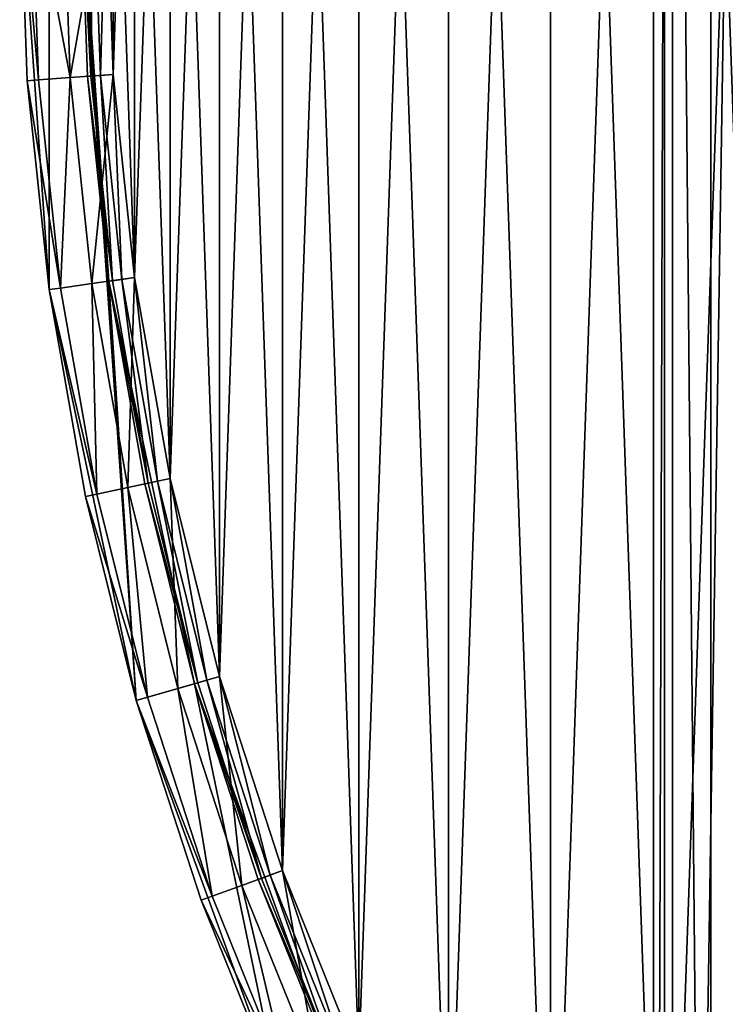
# Model space of a CAD drawing. Header units: millimetres. Extents: x -35 to 35, y -56 to 57.
# Tile 8 of 87: x -35 to -27, y -13 to -2. Entities that reach past the tile are written whole.
import ezdxf

# ---------------------------------------------------------------- set-up
doc = ezdxf.new("R2010")
doc.units = ezdxf.units.MM
doc.header["$LTSCALE"] = 25.4
doc.layers.get('0').update_dxf_attribs({"true_color": 0xff5454})

# ---------------------------------------------------------------- blocks, each defined once
blk = doc.blocks.new('MONO-LONG-I-M-BRASS-7732.STL#1')
at = {"color": 44, "true_color": 0x92621c}
mesh = blk.add_polyface(dxfattribs=at)
corners = [(-26.811, 41.57, 91.676), (-25.287, -29.36, 14.115), (-26.811, -32.676, 17.43), (-25.287, 44.886, 88.361)]
mesh.append_faces([[corners[k] for k in face] for face in [(0, 1, 2), (1, 0, 3)]], dxfattribs={"vtx0": -1, "color": 44})
mesh = blk.add_polyface(dxfattribs=at)
corners = [(-27.472, 38.116, 95.131), (-26.811, -32.676, 17.43), (-27.472, -36.13, 20.885), (-26.811, 41.57, 91.676)]
mesh.append_faces([[corners[k] for k in face] for face in [(0, 1, 2), (1, 0, 3)]], dxfattribs={"vtx0": -1, "color": 44})
mesh = blk.add_polyface(dxfattribs=at)
corners = [(-27.251, 34.633, 98.614), (-27.472, -36.13, 20.885), (-27.251, -39.613, 24.368), (-27.472, 38.116, 95.131)]
mesh.append_faces([[corners[k] for k in face] for face in [(0, 1, 2), (1, 0, 3)]], dxfattribs={"vtx0": -1, "color": 44})
at = {"color": 250, "true_color": 0x262626}
mesh = blk.add_polyface(dxfattribs=at)
corners = [(-34.461, -4.843, 416.63), (-34.461, 4.843, 416.63), (-34.8, 0, 416.63), (-33.452, -9.592, 416.63), (-34.1, 0, 416.63), (-33.768, -4.746, 416.63), (-32.779, -9.399, 416.63), (-31.791, -14.154, 416.63), (-31.152, -13.87, 416.63), (-29.512, -18.441, 416.63), (-28.918, -18.07, 416.63), (-26.658, -22.369, 416.63), (-26.122, -21.919, 416.63), (-23.286, -25.861, 416.63), (-22.817, -25.341, 416.63), (-19.46, -28.851, 416.63), (-19.068, -28.27, 416.63), (-15.255, -31.278, 416.63), (-14.948, -30.649, 416.63), (-10.754, -33.097, 416.63), (-10.537, -32.431, 416.63), (-6.043, -34.271, 416.63), (-5.921, -33.582, 416.63), (-1.215, -34.779, 416.63), (-1.19, -34.079, 416.63), (3.638, -34.609, 416.63), (3.564, -33.913, 416.63), (8.25, -33.087, 416.63), (8.419, -33.766, 416.63), (12.774, -31.617, 416.63), (13.036, -32.266, 416.63), (17.05, -29.531, 416.63), (17.4, -30.138, 416.63), (20.994, -26.871, 416.63), (21.425, -27.423, 416.63), (24.529, -23.688, 416.63), (25.033, -24.174, 416.63), (27.587, -20.043, 416.63), (28.154, -20.455, 416.63), (30.109, -16.009, 416.63), (30.727, -16.338, 416.63), (32.044, -11.663, 416.63), (32.701, -11.902, 416.63), (33.355, -7.09, 416.63), (34.04, -7.235, 416.63), (34.017, -2.379, 416.63), (34.1, 0, 416.63), (34.715, -2.428, 416.63), (-33.452, 9.592, 416.63), (-33.768, 4.746, 416.63), (-32.779, 9.399, 416.63), (-31.791, 14.154, 416.63), (-31.152, 13.87, 416.63), (-29.512, 18.441, 416.63), (-28.918, 18.07, 416.63), (-26.658, 22.369, 416.63), (-26.122, 21.919, 416.63), (-23.286, 25.861, 416.63), (-22.817, 25.341, 416.63), (-19.46, 28.851, 416.63), (-19.068, 28.27, 416.63), (-15.255, 31.278, 416.63), (-14.948, 30.649, 416.63), (-10.754, 33.097, 416.63), (-10.537, 32.431, 416.63), (-6.043, 34.271, 416.63), (-5.921, 33.582, 416.63), (-1.215, 34.779, 416.63), (-1.19, 34.079, 416.63), (3.638, 34.609, 416.63), (3.564, 33.913, 416.63), (8.25, 33.087, 416.63), (8.419, 33.766, 416.63), (12.774, 31.617, 416.63), (13.036, 32.266, 416.63), (17.05, 29.531, 416.63), (17.4, 30.138, 416.63), (20.994, 26.871, 416.63), (21.425, 27.423, 416.63), (24.529, 23.688, 416.63), (25.033, 24.174, 416.63), (27.587, 20.043, 416.63), (28.154, 20.455, 416.63), (30.109, 16.009, 416.63), (30.727, 16.338, 416.63), (32.044, 11.663, 416.63), (32.701, 11.902, 416.63), (33.355, 7.09, 416.63), (34.04, 7.235, 416.63), (34.017, 2.379, 416.63), (34.715, 2.428, 416.63), (34.8, 0, 416.63)]
mesh.append_faces([[corners[k] for k in face] for face in [(0, 1, 2), (90, 47, 91)]], dxfattribs={"vtx0": -1, "color": 250})
mesh.append_faces([[corners[k] for k in face] for face in [(4, 3, 5), (5, 3, 6), (6, 7, 8), (8, 9, 10), (10, 11, 12), (12, 13, 14), (14, 15, 16), (16, 17, 18), (18, 19, 20), (20, 21, 22), (22, 23, 24), (24, 25, 26), (26, 25, 27), (27, 28, 29), (29, 30, 31), (31, 32, 33), (33, 34, 35), (35, 36, 37), (37, 38, 39), (39, 40, 41), (41, 42, 43), (43, 44, 45), (45, 44, 46), (48, 50, 51), (51, 52, 53), (53, 54, 55), (55, 56, 57), (57, 58, 59), (59, 60, 61), (61, 62, 63), (63, 64, 65), (65, 66, 67), (67, 68, 69), (69, 71, 72), (72, 73, 74), (74, 75, 76), (76, 77, 78), (78, 79, 80), (80, 81, 82), (82, 83, 84), (84, 85, 86), (86, 87, 88), (88, 46, 90)]], dxfattribs={"vtx0": -1, "vtx1": -1, "color": 250})
mesh.append_faces([[corners[k] for k in face] for face in [(1, 3, 4), (90, 46, 47)]], dxfattribs={"vtx0": -1, "vtx1": -1, "vtx2": -1, "color": 250})
mesh.append_faces([[corners[k] for k in face] for face in [(1, 0, 3), (6, 3, 7), (8, 7, 9), (10, 9, 11), (12, 11, 13), (14, 13, 15), (16, 15, 17), (18, 17, 19), (20, 19, 21), (22, 21, 23), (24, 23, 25), (27, 25, 28), (29, 28, 30), (31, 30, 32), (33, 32, 34), (35, 34, 36), (37, 36, 38), (39, 38, 40), (41, 40, 42), (43, 42, 44), (46, 44, 47), (4, 48, 1), (48, 4, 49), (48, 49, 50), (51, 50, 52), (53, 52, 54), (55, 54, 56), (57, 56, 58), (59, 58, 60), (61, 60, 62), (63, 62, 64), (65, 64, 66), (67, 66, 68), (69, 68, 70), (69, 70, 71), (72, 71, 73), (74, 73, 75), (76, 75, 77), (78, 77, 79), (80, 79, 81), (82, 81, 83), (84, 83, 85), (86, 85, 87), (88, 87, 89), (88, 89, 46)]], dxfattribs={"vtx0": -1, "vtx2": -1, "color": 250})
at = {"color": 44, "true_color": 0x92621c}
mesh = blk.add_polyface(dxfattribs=at)
corners = [(-26.154, 31.234, 102.012), (-27.251, -39.613, 24.368), (-26.154, -43.012, 27.766), (-27.251, 34.633, 98.614)]
mesh.append_faces([[corners[k] for k in face] for face in [(0, 1, 2), (1, 0, 3)]], dxfattribs={"vtx0": -1, "color": 44})
at = {"color": 250, "true_color": 0x262626}
mesh = blk.add_polyface(dxfattribs=at)
corners = [(-33.718, 2.358, 397.63), (-33.718, -2.358, 397.63), (-33.8, 0, 397.63), (-33.471, 4.704, 397.63), (-33.471, -4.704, 397.63), (-33.061, 7.027, 397.63), (-33.061, -7.027, 397.63), (-32.491, 9.317, 397.63), (-32.491, -9.317, 397.63), (-31.762, 11.56, 397.63), (-31.762, -11.56, 397.63), (-30.878, 13.748, 397.63), (-30.878, -13.748, 397.63), (-29.844, 15.868, 397.63), (-29.844, -15.868, 397.63), (-28.664, 17.911, 397.63), (-28.664, -17.911, 397.63), (-27.345, 19.867, 397.63), (-27.345, -19.867, 397.63), (-25.892, 21.726, 397.63), (-25.892, -21.726, 397.63), (-24.314, 23.479, 397.63), (-24.314, -23.479, 397.63), (-22.617, 25.118, 397.63), (-22.617, -25.118, 397.63), (-20.809, 26.635, 397.63), (-20.809, -26.635, 397.63), (-18.901, 28.021, 397.63), (-18.901, -28.021, 397.63), (-16.9, 29.272, 397.63), (-16.9, -29.272, 397.63), (-14.817, 30.379, 397.63), (-14.817, -30.379, 397.63), (-12.662, 31.339, 397.63), (-12.662, -31.339, 397.63), (-11.25, 19, 397.63), (-10.445, 32.146, 397.63), (-10.923, 21.692, 397.63), (-9.961, 24.228, 397.63), (-8.177, 32.796, 397.63), (-8.421, 26.46, 397.63), (-6.391, 28.259, 397.63), (-5.869, 33.286, 397.63), (-3.989, 29.519, 397.63), (-3.533, 33.615, 397.63), (-1.356, 30.168, 397.63), (-1.18, 33.779, 397.63), (1.356, 30.168, 397.63), (1.18, 33.779, 397.63), (3.533, 33.615, 397.63), (3.989, 29.519, 397.63), (5.869, 33.286, 397.63), (6.391, 28.259, 397.63), (8.177, 32.796, 397.63), (8.421, 26.46, 397.63), (10.445, 32.146, 397.63), (9.961, 24.228, 397.63), (10.923, 21.692, 397.63), (12.662, 31.339, 397.63), (11.25, 19, 397.63), (-10.445, -32.146, 397.63), (-10.923, 16.308, 397.63), (-9.961, 13.772, 397.63), (-8.177, -32.796, 397.63), (-8.421, 11.54, 397.63), (-6.391, 9.741, 397.63), (-5.869, -33.286, 397.63), (-3.989, 8.481, 397.63), (-3.533, -33.615, 397.63), (-1.356, 7.832, 397.63), (-1.18, -33.779, 397.63), (1.356, 7.832, 397.63), (1.18, -33.779, 397.63), (3.533, -33.615, 397.63), (3.989, 8.481, 397.63), (5.869, -33.286, 397.63), (6.391, 9.741, 397.63), (8.177, -32.796, 397.63), (8.421, 11.54, 397.63), (10.445, -32.146, 397.63), (9.961, 13.772, 397.63), (10.923, 16.308, 397.63), (12.662, -31.339, 397.63), (14.817, 30.379, 397.63), (14.817, -30.379, 397.63), (16.9, 29.272, 397.63), (16.9, -29.272, 397.63), (18.901, 28.021, 397.63), (18.901, -28.021, 397.63), (20.809, 26.635, 397.63), (20.809, -26.635, 397.63), (22.617, 25.118, 397.63), (22.617, -25.118, 397.63), (24.314, 23.479, 397.63), (24.314, -23.479, 397.63), (25.892, 21.726, 397.63), (25.892, -21.726, 397.63), (27.345, 19.867, 397.63), (27.345, -19.867, 397.63), (28.664, 17.911, 397.63), (28.664, -17.911, 397.63), (29.844, 15.868, 397.63), (29.844, -15.868, 397.63), (30.878, 13.748, 397.63), (30.878, -13.748, 397.63), (31.762, 11.56, 397.63), (31.762, -11.56, 397.63), (32.491, 9.317, 397.63), (32.491, -9.317, 397.63), (33.061, 7.027, 397.63), (33.061, -7.027, 397.63), (33.471, 4.704, 397.63), (33.471, -4.704, 397.63), (33.718, 2.358, 397.63), (33.718, -2.358, 397.63), (33.8, 0, 397.63)]
mesh.append_faces([[corners[k] for k in face] for face in [(0, 1, 2), (114, 113, 115)]], dxfattribs={"vtx0": -1, "color": 250})
mesh.append_faces([[corners[k] for k in face] for face in [(1, 3, 4), (4, 5, 6), (6, 7, 8), (8, 9, 10), (10, 11, 12), (12, 13, 14), (14, 15, 16), (16, 17, 18), (18, 19, 20), (20, 21, 22), (22, 23, 24), (24, 25, 26), (26, 27, 28), (28, 29, 30), (30, 31, 32), (32, 33, 34), (35, 36, 37), (37, 36, 38), (38, 39, 40), (40, 39, 41), (41, 42, 43), (43, 44, 45), (45, 46, 47), (47, 49, 50), (50, 51, 52), (52, 53, 54), (54, 55, 56), (56, 55, 57), (57, 58, 59), (60, 62, 63), (63, 65, 66), (66, 67, 68), (68, 69, 70), (70, 71, 72), (72, 71, 73), (73, 74, 75), (75, 76, 77), (77, 78, 79), (79, 81, 82), (82, 83, 84), (84, 85, 86), (86, 87, 88), (88, 89, 90), (90, 91, 92), (92, 93, 94), (94, 95, 96), (96, 97, 98), (98, 99, 100), (100, 101, 102), (102, 103, 104), (104, 105, 106), (106, 107, 108), (108, 109, 110), (110, 111, 112), (112, 113, 114)]], dxfattribs={"vtx0": -1, "vtx1": -1, "color": 250})
mesh.append_faces([[corners[k] for k in face] for face in [(34, 33, 35), (82, 59, 58)]], dxfattribs={"vtx0": -1, "vtx1": -1, "vtx2": -1, "color": 250})
mesh.append_faces([[corners[k] for k in face] for face in [(1, 0, 3), (4, 3, 5), (6, 5, 7), (8, 7, 9), (10, 9, 11), (12, 11, 13), (14, 13, 15), (16, 15, 17), (18, 17, 19), (20, 19, 21), (22, 21, 23), (24, 23, 25), (26, 25, 27), (28, 27, 29), (30, 29, 31), (32, 31, 33), (35, 33, 36), (38, 36, 39), (41, 39, 42), (43, 42, 44), (45, 44, 46), (47, 46, 48), (47, 48, 49), (50, 49, 51), (52, 51, 53), (54, 53, 55), (57, 55, 58), (35, 60, 34), (60, 35, 61), (60, 61, 62), (63, 62, 64), (63, 64, 65), (66, 65, 67), (68, 67, 69), (70, 69, 71), (73, 71, 74), (75, 74, 76), (77, 76, 78), (79, 78, 80), (79, 80, 81), (82, 81, 59), (82, 58, 83), (84, 83, 85), (86, 85, 87), (88, 87, 89), (90, 89, 91), (92, 91, 93), (94, 93, 95), (96, 95, 97), (98, 97, 99), (100, 99, 101), (102, 101, 103), (104, 103, 105), (106, 105, 107), (108, 107, 109), (110, 109, 111), (112, 111, 113)]], dxfattribs={"vtx0": -1, "vtx2": -1, "color": 250})
mesh = blk.add_polyface(dxfattribs=at)
corners = [(-33.718, -2.358, 398.33), (-33.718, 2.358, 398.33), (-33.8, 0, 398.33), (-33.471, -4.704, 398.33), (-33.471, 4.704, 398.33), (-33.061, -7.027, 398.33), (-33.061, 7.027, 398.33), (-32.491, -9.317, 398.33), (-32.491, 9.317, 398.33), (-31.762, -11.56, 398.33), (-31.762, 11.56, 398.33), (-30.878, -13.748, 398.33), (-30.878, 13.748, 398.33), (-29.844, -15.868, 398.33), (-29.844, 15.868, 398.33), (-28.664, -17.911, 398.33), (-28.664, 17.911, 398.33), (-27.345, -19.867, 398.33), (-27.345, 19.867, 398.33), (-25.892, -21.726, 398.33), (-25.892, 21.726, 398.33), (-24.314, -23.479, 398.33), (-24.314, 23.479, 398.33), (-22.617, -25.118, 398.33), (-22.617, 25.118, 398.33), (-20.809, -26.635, 398.33), (-20.809, 26.635, 398.33), (-18.901, -28.021, 398.33), (-18.901, 28.021, 398.33), (-16.9, -29.272, 398.33), (-16.9, 29.272, 398.33), (-14.817, -30.379, 398.33), (-14.817, 30.379, 398.33), (-12.662, -31.339, 398.33), (-12.662, 31.339, 398.33), (-10.445, -32.146, 398.33), (-11.25, 19, 398.33), (-10.923, 16.308, 398.33), (-9.961, 13.772, 398.33), (-8.177, -32.796, 398.33), (-8.421, 11.54, 398.33), (-6.391, 9.741, 398.33), (-5.869, -33.286, 398.33), (-3.989, 8.481, 398.33), (-3.533, -33.615, 398.33), (-1.356, 7.832, 398.33), (-1.18, -33.779, 398.33), (1.356, 7.832, 398.33), (1.18, -33.779, 398.33), (3.533, -33.615, 398.33), (3.989, 8.481, 398.33), (5.869, -33.286, 398.33), (6.391, 9.741, 398.33), (8.177, -32.796, 398.33), (8.421, 11.54, 398.33), (10.445, -32.146, 398.33), (9.961, 13.772, 398.33), (10.923, 16.308, 398.33), (12.662, -31.339, 398.33), (11.25, 19, 398.33), (-10.445, 32.146, 398.33), (-10.923, 21.692, 398.33), (-9.961, 24.228, 398.33), (-8.177, 32.796, 398.33), (-8.421, 26.46, 398.33), (-6.391, 28.259, 398.33), (-5.869, 33.286, 398.33), (-3.989, 29.519, 398.33), (-3.533, 33.615, 398.33), (-1.356, 30.168, 398.33), (-1.18, 33.779, 398.33), (1.356, 30.168, 398.33), (1.18, 33.779, 398.33), (3.533, 33.615, 398.33), (3.989, 29.519, 398.33), (5.869, 33.286, 398.33), (6.391, 28.259, 398.33), (8.177, 32.796, 398.33), (8.421, 26.46, 398.33), (10.445, 32.146, 398.33), (9.961, 24.228, 398.33), (10.923, 21.692, 398.33), (12.662, 31.339, 398.33), (14.817, -30.379, 398.33), (14.817, 30.379, 398.33), (16.9, -29.272, 398.33), (16.9, 29.272, 398.33), (18.901, -28.021, 398.33), (18.901, 28.021, 398.33), (20.809, -26.635, 398.33), (20.809, 26.635, 398.33), (22.617, -25.118, 398.33), (22.617, 25.118, 398.33), (24.314, -23.479, 398.33), (24.314, 23.479, 398.33), (25.892, -21.726, 398.33), (25.892, 21.726, 398.33), (27.345, -19.867, 398.33), (27.345, 19.867, 398.33), (28.664, -17.911, 398.33), (28.664, 17.911, 398.33), (29.844, -15.868, 398.33), (29.844, 15.868, 398.33), (30.878, -13.748, 398.33), (30.878, 13.748, 398.33), (31.762, -11.56, 398.33), (31.762, 11.56, 398.33), (32.491, -9.317, 398.33), (32.491, 9.317, 398.33), (33.061, -7.027, 398.33), (33.061, 7.027, 398.33), (33.471, -4.704, 398.33), (33.471, 4.704, 398.33), (33.718, -2.358, 398.33), (33.718, 2.358, 398.33), (33.8, 0, 398.33)]
mesh.append_faces([[corners[k] for k in face] for face in [(0, 1, 2), (114, 113, 115)]], dxfattribs={"vtx0": -1, "color": 250})
mesh.append_faces([[corners[k] for k in face] for face in [(1, 3, 4), (4, 5, 6), (6, 7, 8), (8, 9, 10), (10, 11, 12), (12, 13, 14), (14, 15, 16), (16, 17, 18), (18, 19, 20), (20, 21, 22), (22, 23, 24), (24, 25, 26), (26, 27, 28), (28, 29, 30), (30, 31, 32), (32, 33, 34), (36, 35, 37), (37, 35, 38), (38, 39, 40), (40, 39, 41), (41, 42, 43), (43, 44, 45), (45, 46, 47), (47, 49, 50), (50, 51, 52), (52, 53, 54), (54, 55, 56), (56, 55, 57), (57, 58, 59), (60, 62, 63), (63, 65, 66), (66, 67, 68), (68, 69, 70), (70, 71, 72), (72, 71, 73), (73, 74, 75), (75, 76, 77), (77, 78, 79), (79, 81, 82), (82, 83, 84), (84, 85, 86), (86, 87, 88), (88, 89, 90), (90, 91, 92), (92, 93, 94), (94, 95, 96), (96, 97, 98), (98, 99, 100), (100, 101, 102), (102, 103, 104), (104, 105, 106), (106, 107, 108), (108, 109, 110), (110, 111, 112), (112, 113, 114)]], dxfattribs={"vtx0": -1, "vtx1": -1, "color": 250})
mesh.append_faces([[corners[k] for k in face] for face in [(34, 35, 36), (82, 59, 58)]], dxfattribs={"vtx0": -1, "vtx1": -1, "vtx2": -1, "color": 250})
mesh.append_faces([[corners[k] for k in face] for face in [(1, 0, 3), (4, 3, 5), (6, 5, 7), (8, 7, 9), (10, 9, 11), (12, 11, 13), (14, 13, 15), (16, 15, 17), (18, 17, 19), (20, 19, 21), (22, 21, 23), (24, 23, 25), (26, 25, 27), (28, 27, 29), (30, 29, 31), (32, 31, 33), (34, 33, 35), (38, 35, 39), (41, 39, 42), (43, 42, 44), (45, 44, 46), (47, 46, 48), (47, 48, 49), (50, 49, 51), (52, 51, 53), (54, 53, 55), (57, 55, 58), (36, 60, 34), (60, 36, 61), (60, 61, 62), (63, 62, 64), (63, 64, 65), (66, 65, 67), (68, 67, 69), (70, 69, 71), (73, 71, 74), (75, 74, 76), (77, 76, 78), (79, 78, 80), (79, 80, 81), (82, 81, 59), (82, 58, 83), (84, 83, 85), (86, 85, 87), (88, 87, 89), (90, 89, 91), (92, 91, 93), (94, 93, 95), (96, 95, 97), (98, 97, 99), (100, 99, 101), (102, 101, 103), (104, 103, 105), (106, 105, 107), (108, 107, 109), (110, 109, 111), (112, 111, 113)]], dxfattribs={"vtx0": -1, "vtx2": -1, "color": 250})
mesh = blk.add_polyface(dxfattribs=at)
corners = [(-34.8, 0, 398.63), (-34.715, -2.428, 398.63), (-34.8, 0, 416.63)]
mesh.append_faces([[corners[k] for k in face] for face in [(0, 1, 2)]], dxfattribs={"color": 250})
mesh = blk.add_polyface(dxfattribs=at)
corners = [(-34.8, 0, 416.63), (-34.715, -2.428, 398.63), (-34.461, -4.843, 416.63)]
mesh.append_faces([[corners[k] for k in face] for face in [(0, 1, 2)]], dxfattribs={"color": 250})
mesh = blk.add_polyface(dxfattribs=at)
corners = [(-34.8, 0, 398.63), (-34.582, -2.418, 398.13), (-34.715, -2.428, 398.63), (-34.666, 0, 398.13)]
mesh.append_faces([[corners[k] for k in face] for face in [(0, 1, 2), (1, 0, 3)]], dxfattribs={"vtx0": -1, "color": 250})
mesh = blk.add_polyface(dxfattribs=at)
corners = [(-34.666, 0, 398.13), (-34.216, -2.393, 397.764), (-34.582, -2.418, 398.13), (-34.3, 0, 397.764)]
mesh.append_faces([[corners[k] for k in face] for face in [(0, 1, 2), (1, 0, 3)]], dxfattribs={"vtx0": -1, "color": 250})
mesh = blk.add_polyface(dxfattribs=at)
corners = [(-33.8, 0, 397.63), (-34.216, -2.393, 397.764), (-34.3, 0, 397.764), (-33.718, -2.358, 397.63)]
mesh.append_faces([[corners[k] for k in face] for face in [(0, 1, 2), (1, 0, 3)]], dxfattribs={"vtx0": -1, "color": 250})
mesh = blk.add_polyface(dxfattribs=at)
corners = [(-34.1, 0, 416.63), (-33.768, -4.746, 416.63), (-34.017, -2.379, 398.63)]
mesh.append_faces([[corners[k] for k in face] for face in [(0, 1, 2)]], dxfattribs={"color": 250})
mesh = blk.add_polyface(dxfattribs=at)
corners = [(-34.1, 0, 398.63), (-34.1, 0, 416.63), (-34.017, -2.379, 398.63)]
mesh.append_faces([[corners[k] for k in face] for face in [(0, 1, 2)]], dxfattribs={"color": 250})
mesh = blk.add_polyface(dxfattribs=at)
corners = [(-33.977, -2.376, 398.48), (-34.1, 0, 398.63), (-34.017, -2.379, 398.63), (-34.06, 0, 398.48)]
mesh.append_faces([[corners[k] for k in face] for face in [(0, 1, 2), (1, 0, 3)]], dxfattribs={"vtx0": -1, "color": 250})
mesh = blk.add_polyface(dxfattribs=at)
corners = [(-33.977, -2.376, 398.48), (-33.95, 0, 398.37), (-34.06, 0, 398.48), (-33.867, -2.368, 398.37)]
mesh.append_faces([[corners[k] for k in face] for face in [(0, 1, 2), (1, 0, 3)]], dxfattribs={"vtx0": -1, "color": 250})
mesh = blk.add_polyface(dxfattribs=at)
corners = [(-33.867, -2.368, 398.37), (-33.8, 0, 398.33), (-33.95, 0, 398.37), (-33.718, -2.358, 398.33)]
mesh.append_faces([[corners[k] for k in face] for face in [(0, 1, 2), (1, 0, 3)]], dxfattribs={"vtx0": -1, "color": 250})
mesh = blk.add_polyface(dxfattribs=at)
corners = [(-33.718, -2.358, 397.63), (-33.966, -4.774, 397.764), (-34.216, -2.393, 397.764), (-33.471, -4.704, 397.63)]
mesh.append_faces([[corners[k] for k in face] for face in [(0, 1, 2), (1, 0, 3)]], dxfattribs={"vtx0": -1, "color": 250})
mesh = blk.add_polyface(dxfattribs=at)
corners = [(-33.728, -4.74, 398.48), (-34.017, -2.379, 398.63), (-33.768, -4.746, 398.63), (-33.977, -2.376, 398.48)]
mesh.append_faces([[corners[k] for k in face] for face in [(0, 1, 2), (1, 0, 3)]], dxfattribs={"vtx0": -1, "color": 250})
mesh = blk.add_polyface(dxfattribs=at)
corners = [(-34.017, -2.379, 398.63), (-33.768, -4.746, 416.63), (-33.768, -4.746, 398.63)]
mesh.append_faces([[corners[k] for k in face] for face in [(0, 1, 2)]], dxfattribs={"color": 250})
mesh = blk.add_polyface(dxfattribs=at)
corners = [(-33.728, -4.74, 398.48), (-33.867, -2.368, 398.37), (-33.977, -2.376, 398.48), (-33.62, -4.725, 398.37)]
mesh.append_faces([[corners[k] for k in face] for face in [(0, 1, 2), (1, 0, 3)]], dxfattribs={"vtx0": -1, "color": 250})
mesh = blk.add_polyface(dxfattribs=at)
corners = [(-33.62, -4.725, 398.37), (-33.718, -2.358, 398.33), (-33.867, -2.368, 398.37), (-33.471, -4.704, 398.33)]
mesh.append_faces([[corners[k] for k in face] for face in [(0, 1, 2), (1, 0, 3)]], dxfattribs={"vtx0": -1, "color": 250})
mesh = blk.add_polyface(dxfattribs=at)
corners = [(-34.715, -2.428, 398.63), (-34.329, -4.825, 398.13), (-34.461, -4.843, 398.63), (-34.582, -2.418, 398.13)]
mesh.append_faces([[corners[k] for k in face] for face in [(0, 1, 2), (1, 0, 3)]], dxfattribs={"vtx0": -1, "color": 250})
mesh = blk.add_polyface(dxfattribs=at)
corners = [(-34.715, -2.428, 398.63), (-34.461, -4.843, 398.63), (-34.461, -4.843, 416.63)]
mesh.append_faces([[corners[k] for k in face] for face in [(0, 1, 2)]], dxfattribs={"color": 250})
mesh = blk.add_polyface(dxfattribs=at)
corners = [(-34.216, -2.393, 397.764), (-34.329, -4.825, 398.13), (-34.582, -2.418, 398.13), (-33.966, -4.774, 397.764)]
mesh.append_faces([[corners[k] for k in face] for face in [(0, 1, 2), (1, 0, 3)]], dxfattribs={"vtx0": -1, "color": 250})
mesh = blk.add_polyface(dxfattribs=at)
corners = [(-33.966, -4.774, 397.764), (-33.908, -7.207, 398.13), (-34.329, -4.825, 398.13), (-33.55, -7.131, 397.764)]
mesh.append_faces([[corners[k] for k in face] for face in [(0, 1, 2), (1, 0, 3)]], dxfattribs={"vtx0": -1, "color": 250})
mesh = blk.add_polyface(dxfattribs=at)
corners = [(-33.471, -4.704, 397.63), (-33.55, -7.131, 397.764), (-33.966, -4.774, 397.764), (-33.061, -7.027, 397.63)]
mesh.append_faces([[corners[k] for k in face] for face in [(0, 1, 2), (1, 0, 3)]], dxfattribs={"vtx0": -1, "color": 250})
mesh = blk.add_polyface(dxfattribs=at)
corners = [(-33.316, -7.081, 398.48), (-33.768, -4.746, 398.63), (-33.355, -7.09, 398.63), (-33.728, -4.74, 398.48)]
mesh.append_faces([[corners[k] for k in face] for face in [(0, 1, 2), (1, 0, 3)]], dxfattribs={"vtx0": -1, "color": 250})
mesh = blk.add_polyface(dxfattribs=at)
corners = [(-33.768, -4.746, 416.63), (-32.779, -9.399, 416.63), (-33.355, -7.09, 398.63)]
mesh.append_faces([[corners[k] for k in face] for face in [(0, 1, 2)]], dxfattribs={"color": 250})
mesh = blk.add_polyface(dxfattribs=at)
corners = [(-33.768, -4.746, 416.63), (-33.355, -7.09, 398.63), (-33.768, -4.746, 398.63)]
mesh.append_faces([[corners[k] for k in face] for face in [(0, 1, 2)]], dxfattribs={"color": 250})
mesh = blk.add_polyface(dxfattribs=at)
corners = [(-33.316, -7.081, 398.48), (-33.62, -4.725, 398.37), (-33.728, -4.74, 398.48), (-33.208, -7.059, 398.37)]
mesh.append_faces([[corners[k] for k in face] for face in [(0, 1, 2), (1, 0, 3)]], dxfattribs={"vtx0": -1, "color": 250})
mesh = blk.add_polyface(dxfattribs=at)
corners = [(-33.208, -7.059, 398.37), (-33.471, -4.704, 398.33), (-33.62, -4.725, 398.37), (-33.061, -7.027, 398.33)]
mesh.append_faces([[corners[k] for k in face] for face in [(0, 1, 2), (1, 0, 3)]], dxfattribs={"vtx0": -1, "color": 250})
mesh = blk.add_polyface(dxfattribs=at)
corners = [(-34.461, -4.843, 398.63), (-33.908, -7.207, 398.13), (-34.04, -7.235, 398.63), (-34.329, -4.825, 398.13)]
mesh.append_faces([[corners[k] for k in face] for face in [(0, 1, 2), (1, 0, 3)]], dxfattribs={"vtx0": -1, "color": 250})
mesh = blk.add_polyface(dxfattribs=at)
corners = [(-34.461, -4.843, 416.63), (-34.04, -7.235, 398.63), (-33.452, -9.592, 416.63)]
mesh.append_faces([[corners[k] for k in face] for face in [(0, 1, 2)]], dxfattribs={"color": 250})
mesh = blk.add_polyface(dxfattribs=at)
corners = [(-34.461, -4.843, 398.63), (-34.04, -7.235, 398.63), (-34.461, -4.843, 416.63)]
mesh.append_faces([[corners[k] for k in face] for face in [(0, 1, 2)]], dxfattribs={"color": 250})
mesh = blk.add_polyface(dxfattribs=at)
corners = [(-33.061, -7.027, 397.63), (-32.971, -9.454, 397.764), (-33.55, -7.131, 397.764), (-32.491, -9.317, 397.63)]
mesh.append_faces([[corners[k] for k in face] for face in [(0, 1, 2), (1, 0, 3)]], dxfattribs={"vtx0": -1, "color": 250})
mesh = blk.add_polyface(dxfattribs=at)
corners = [(-32.635, -9.358, 398.37), (-33.061, -7.027, 398.33), (-33.208, -7.059, 398.37), (-32.491, -9.317, 398.33)]
mesh.append_faces([[corners[k] for k in face] for face in [(0, 1, 2), (1, 0, 3)]], dxfattribs={"vtx0": -1, "color": 250})
mesh = blk.add_polyface(dxfattribs=at)
corners = [(-33.55, -7.131, 397.764), (-33.323, -9.555, 398.13), (-33.908, -7.207, 398.13), (-32.971, -9.454, 397.764)]
mesh.append_faces([[corners[k] for k in face] for face in [(0, 1, 2), (1, 0, 3)]], dxfattribs={"vtx0": -1, "color": 250})
mesh = blk.add_polyface(dxfattribs=at)
corners = [(-32.74, -9.388, 398.48), (-33.355, -7.09, 398.63), (-32.779, -9.399, 398.63), (-33.316, -7.081, 398.48)]
mesh.append_faces([[corners[k] for k in face] for face in [(0, 1, 2), (1, 0, 3)]], dxfattribs={"vtx0": -1, "color": 250})
mesh = blk.add_polyface(dxfattribs=at)
corners = [(-33.355, -7.09, 398.63), (-32.779, -9.399, 416.63), (-32.779, -9.399, 398.63)]
mesh.append_faces([[corners[k] for k in face] for face in [(0, 1, 2)]], dxfattribs={"color": 250})
mesh = blk.add_polyface(dxfattribs=at)
corners = [(-32.74, -9.388, 398.48), (-33.208, -7.059, 398.37), (-33.316, -7.081, 398.48), (-32.635, -9.358, 398.37)]
mesh.append_faces([[corners[k] for k in face] for face in [(0, 1, 2), (1, 0, 3)]], dxfattribs={"vtx0": -1, "color": 250})
mesh = blk.add_polyface(dxfattribs=at)
corners = [(-34.04, -7.235, 398.63), (-33.323, -9.555, 398.13), (-33.452, -9.592, 398.63), (-33.908, -7.207, 398.13)]
mesh.append_faces([[corners[k] for k in face] for face in [(0, 1, 2), (1, 0, 3)]], dxfattribs={"vtx0": -1, "color": 250})
mesh = blk.add_polyface(dxfattribs=at)
corners = [(-34.04, -7.235, 398.63), (-33.452, -9.592, 398.63), (-33.452, -9.592, 416.63)]
mesh.append_faces([[corners[k] for k in face] for face in [(0, 1, 2)]], dxfattribs={"color": 250})
mesh = blk.add_polyface(dxfattribs=at)
corners = [(-32.491, -9.317, 397.63), (-32.231, -11.731, 397.764), (-32.971, -9.454, 397.764), (-31.762, -11.56, 397.63)]
mesh.append_faces([[corners[k] for k in face] for face in [(0, 1, 2), (1, 0, 3)]], dxfattribs={"vtx0": -1, "color": 250})
mesh = blk.add_polyface(dxfattribs=at)
corners = [(-31.903, -11.612, 398.37), (-32.491, -9.317, 398.33), (-32.635, -9.358, 398.37), (-31.762, -11.56, 398.33)]
mesh.append_faces([[corners[k] for k in face] for face in [(0, 1, 2), (1, 0, 3)]], dxfattribs={"vtx0": -1, "color": 250})
mesh = blk.add_polyface(dxfattribs=at)
corners = [(-32.006, -11.649, 398.48), (-32.779, -9.399, 398.63), (-32.044, -11.663, 398.63), (-32.74, -9.388, 398.48)]
mesh.append_faces([[corners[k] for k in face] for face in [(0, 1, 2), (1, 0, 3)]], dxfattribs={"vtx0": -1, "color": 250})
mesh = blk.add_polyface(dxfattribs=at)
corners = [(-32.779, -9.399, 416.63), (-31.152, -13.87, 416.63), (-32.044, -11.663, 398.63)]
mesh.append_faces([[corners[k] for k in face] for face in [(0, 1, 2)]], dxfattribs={"color": 250})
mesh = blk.add_polyface(dxfattribs=at)
corners = [(-32.779, -9.399, 416.63), (-32.044, -11.663, 398.63), (-32.779, -9.399, 398.63)]
mesh.append_faces([[corners[k] for k in face] for face in [(0, 1, 2)]], dxfattribs={"color": 250})
mesh = blk.add_polyface(dxfattribs=at)
corners = [(-32.006, -11.649, 398.48), (-32.635, -9.358, 398.37), (-32.74, -9.388, 398.48), (-31.903, -11.612, 398.37)]
mesh.append_faces([[corners[k] for k in face] for face in [(0, 1, 2), (1, 0, 3)]], dxfattribs={"vtx0": -1, "color": 250})
mesh = blk.add_polyface(dxfattribs=at)
corners = [(-33.452, -9.592, 398.63), (-32.575, -11.856, 398.13), (-32.701, -11.902, 398.63), (-33.323, -9.555, 398.13)]
mesh.append_faces([[corners[k] for k in face] for face in [(0, 1, 2), (1, 0, 3)]], dxfattribs={"vtx0": -1, "color": 250})
mesh = blk.add_polyface(dxfattribs=at)
corners = [(-32.971, -9.454, 397.764), (-32.575, -11.856, 398.13), (-33.323, -9.555, 398.13), (-32.231, -11.731, 397.764)]
mesh.append_faces([[corners[k] for k in face] for face in [(0, 1, 2), (1, 0, 3)]], dxfattribs={"vtx0": -1, "color": 250})
mesh = blk.add_polyface(dxfattribs=at)
corners = [(-33.452, -9.592, 416.63), (-32.701, -11.902, 398.63), (-31.791, -14.154, 416.63)]
mesh.append_faces([[corners[k] for k in face] for face in [(0, 1, 2)]], dxfattribs={"color": 250})
mesh = blk.add_polyface(dxfattribs=at)
corners = [(-33.452, -9.592, 398.63), (-32.701, -11.902, 398.63), (-33.452, -9.592, 416.63)]
mesh.append_faces([[corners[k] for k in face] for face in [(0, 1, 2)]], dxfattribs={"color": 250})
mesh = blk.add_polyface(dxfattribs=at)
corners = [(-31.762, -11.56, 397.63), (-31.335, -13.951, 397.764), (-32.231, -11.731, 397.764), (-30.878, -13.748, 397.63)]
mesh.append_faces([[corners[k] for k in face] for face in [(0, 1, 2), (1, 0, 3)]], dxfattribs={"vtx0": -1, "color": 250})
mesh = blk.add_polyface(dxfattribs=at)
corners = [(-31.015, -13.809, 398.37), (-31.762, -11.56, 398.33), (-31.903, -11.612, 398.37), (-30.878, -13.748, 398.33)]
mesh.append_faces([[corners[k] for k in face] for face in [(0, 1, 2), (1, 0, 3)]], dxfattribs={"vtx0": -1, "color": 250})
mesh = blk.add_polyface(dxfattribs=at)
corners = [(-31.115, -13.853, 398.48), (-32.044, -11.663, 398.63), (-31.152, -13.87, 398.63), (-32.006, -11.649, 398.48)]
mesh.append_faces([[corners[k] for k in face] for face in [(0, 1, 2), (1, 0, 3)]], dxfattribs={"vtx0": -1, "color": 250})
mesh = blk.add_polyface(dxfattribs=at)
corners = [(-32.044, -11.663, 398.63), (-31.152, -13.87, 416.63), (-31.152, -13.87, 398.63)]
mesh.append_faces([[corners[k] for k in face] for face in [(0, 1, 2)]], dxfattribs={"color": 250})
mesh = blk.add_polyface(dxfattribs=at)
corners = [(-31.115, -13.853, 398.48), (-31.903, -11.612, 398.37), (-32.006, -11.649, 398.48), (-31.015, -13.809, 398.37)]
mesh.append_faces([[corners[k] for k in face] for face in [(0, 1, 2), (1, 0, 3)]], dxfattribs={"vtx0": -1, "color": 250})
mesh = blk.add_polyface(dxfattribs=at)
corners = [(-32.231, -11.731, 397.764), (-31.669, -14.1, 398.13), (-32.575, -11.856, 398.13), (-31.335, -13.951, 397.764)]
mesh.append_faces([[corners[k] for k in face] for face in [(0, 1, 2), (1, 0, 3)]], dxfattribs={"vtx0": -1, "color": 250})
mesh = blk.add_polyface(dxfattribs=at)
corners = [(-32.701, -11.902, 398.63), (-31.669, -14.1, 398.13), (-31.791, -14.154, 398.63), (-32.575, -11.856, 398.13)]
mesh.append_faces([[corners[k] for k in face] for face in [(0, 1, 2), (1, 0, 3)]], dxfattribs={"vtx0": -1, "color": 250})
mesh = blk.add_polyface(dxfattribs=at)
corners = [(-32.701, -11.902, 398.63), (-31.791, -14.154, 398.63), (-31.791, -14.154, 416.63)]
mesh.append_faces([[corners[k] for k in face] for face in [(0, 1, 2)]], dxfattribs={"color": 250})

msp = doc.modelspace()

# ---------------------------------------------------------------- block references
at = {"color": 0}
msp.add_blockref('MONO-LONG-I-M-BRASS-7732.STL#1', (0, 0), dxfattribs=at)

doc.saveas('drawing.dxf')
